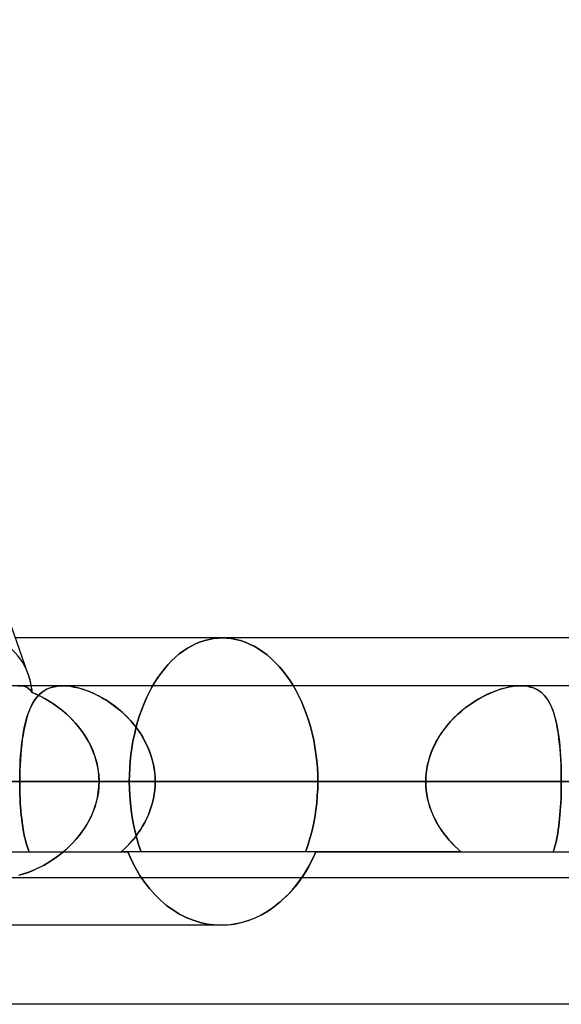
# Model space of a CAD drawing. Header units: millimetres. Extents: x -185 to 185, y -54 to 130.
# Tile 28 of 76: x -31.58 to -27.99, y 23.17 to 29.7. Entities that reach past the tile are written whole.
import ezdxf

# ---------------------------------------------------------------- set-up
doc = ezdxf.new("R2010")
doc.units = ezdxf.units.MM
doc.layers.add('MAIN-1', color=7, linetype='Continuous')
doc.layers.add('MAIN-2', color=7, linetype='Continuous')

msp = doc.modelspace()

# ---------------------------------------------------------------- linework, layer by layer
at = {"layer": 'MAIN-1'}
for p, q in [((-31.5235, 25.3569), (-35.542, 36.8125)), ((-26.195, 25.6), (-31.6088, 25.6)), ((96.053, 25.2825), (-96.053, 25.2825)), ((-31.2958, 25.2825), (-31.2956, 25.2825)), ((-31.2956, 25.2825), (-31.2953, 25.2825)), ((-31.2953, 25.2825), (-31.295, 25.2825)), ((-31.295, 25.2825), (-31.2948, 25.2825)), ((-31.2948, 25.2825), (-31.2945, 25.2825)), ((-31.2945, 25.2825), (-31.2943, 25.2825)), ((96.649, 24.6475), (-96.649, 24.6475)), ((-96.053, 24.0125), (96.053, 24.0125)), ((-29.7728, 23.9286), (-29.7392, 23.9692)), ((-29.7392, 23.9692), (-29.7078, 24.0126)), ((-29.8471, 23.8543), (-29.8088, 23.8901)), ((-29.8088, 23.8901), (-29.7728, 23.9286)), ((-29.8874, 23.8214), (-29.8471, 23.8543)), ((-30.0174, 23.7443), (-29.9728, 23.7661)), ((-29.9728, 23.7661), (-29.9293, 23.7919)), ((-29.9293, 23.7919), (-29.8874, 23.8214)), ((-30.2452, 23.695), (-32.284, 23.695)), ((-30.2451, 23.695), (-30.2002, 23.697)), ((-30.2002, 23.697), (-30.1545, 23.7028)), ((-30.1545, 23.7028), (-30.1086, 23.7127)), ((-30.1086, 23.7127), (-30.0628, 23.7265)), ((-30.0628, 23.7265), (-30.0174, 23.7443)), ((45.72, 23.1713), (-45.72, 23.1713))]:
    msp.add_line(p, q, dxfattribs=at)
msp.add_ellipse((-32.284, 24.6475), major_axis=(-0.6307, -0.8897), ratio=0.539402, start_param=2.665775, end_param=2.772741, dxfattribs=at)
at = {"layer": 'MAIN-2'}
for p, q in [((-30.3522, 25.5831), (-30.323, 25.5905)), ((-30.323, 25.5905), (-30.3522, 25.5831)), ((-30.323, 25.5905), (-30.2938, 25.5958)), ((-30.2938, 25.5958), (-30.323, 25.5905)), ((-30.2938, 25.5958), (-30.2648, 25.5989)), ((-30.2648, 25.5989), (-30.2938, 25.5958)), ((-30.2648, 25.5989), (-30.2361, 25.6)), ((-30.2361, 25.6), (-30.2648, 25.5989)), ((-30.2361, 25.6), (-30.2065, 25.5989)), ((-30.2065, 25.5989), (-30.2361, 25.6)), ((-30.2065, 25.5989), (-30.1765, 25.5955)), ((-30.1765, 25.5955), (-30.2065, 25.5989)), ((-30.1765, 25.5955), (-30.1462, 25.5899)), ((-30.1462, 25.5899), (-30.1765, 25.5955)), ((-30.1462, 25.5899), (-30.1158, 25.582)), ((-30.1158, 25.582), (-30.1462, 25.5899)), ((-30.4946, 25.5138), (-30.467, 25.532)), ((-30.467, 25.532), (-30.4946, 25.5138)), ((-30.467, 25.532), (-30.4389, 25.548)), ((-30.4389, 25.548), (-30.467, 25.532)), ((-30.4389, 25.548), (-30.4103, 25.5618)), ((-30.4103, 25.5618), (-30.4389, 25.548)), ((-30.4103, 25.5618), (-30.3814, 25.5735)), ((-30.3814, 25.5735), (-30.4103, 25.5618)), ((-30.3814, 25.5735), (-30.3522, 25.5831)), ((-30.3522, 25.5831), (-30.3814, 25.5735)), ((-30.1158, 25.582), (-30.0854, 25.5719)), ((-30.0854, 25.5719), (-30.1158, 25.582)), ((-30.0854, 25.5719), (-30.0552, 25.5594)), ((-30.0552, 25.5594), (-30.0854, 25.5719)), ((-30.0552, 25.5594), (-30.0253, 25.5447)), ((-30.0253, 25.5447), (-30.0552, 25.5594)), ((-30.0253, 25.5447), (-29.9959, 25.5277)), ((-29.9959, 25.5277), (-30.0253, 25.5447)), ((-29.9959, 25.5277), (-29.9671, 25.5083)), ((-29.9671, 25.5083), (-29.9959, 25.5277)), ((-30.5728, 25.4474), (-30.5476, 25.4714)), ((-30.5476, 25.4714), (-30.5728, 25.4474)), ((-30.5476, 25.4714), (-30.5215, 25.4936)), ((-30.5215, 25.4936), (-30.5476, 25.4714)), ((-30.5215, 25.4936), (-30.4946, 25.5138)), ((-30.4946, 25.5138), (-30.5215, 25.4936)), ((-29.9671, 25.5083), (-29.9389, 25.4869)), ((-29.9389, 25.4869), (-29.9671, 25.5083)), ((-29.9389, 25.4869), (-29.9116, 25.4634)), ((-29.9116, 25.4634), (-29.9389, 25.4869)), ((-29.9116, 25.4634), (-29.8851, 25.438)), ((-29.8851, 25.438), (-29.9116, 25.4634)), ((-30.6428, 25.3663), (-30.6205, 25.3948)), ((-30.6205, 25.3948), (-30.6428, 25.3663)), ((-30.6205, 25.3948), (-30.5972, 25.4219)), ((-30.5972, 25.4219), (-30.6205, 25.3948)), ((-30.5972, 25.4219), (-30.5728, 25.4474)), ((-30.5728, 25.4474), (-30.5972, 25.4219)), ((-29.8851, 25.438), (-29.8596, 25.411)), ((-29.8596, 25.411), (-29.8851, 25.438)), ((-29.8596, 25.411), (-29.8353, 25.3825)), ((-29.8353, 25.3825), (-29.8596, 25.411)), ((-30.6838, 25.3058), (-30.6639, 25.3367)), ((-30.6639, 25.3367), (-30.6838, 25.3058)), ((-30.6639, 25.3367), (-30.6428, 25.3663)), ((-30.6428, 25.3663), (-30.6639, 25.3367)), ((-29.8353, 25.3825), (-29.8121, 25.3525)), ((-29.8121, 25.3525), (-29.8353, 25.3825)), ((-29.8121, 25.3525), (-29.7902, 25.3214)), ((-29.7902, 25.3214), (-29.8121, 25.3525)), ((-31.5749, 25.2825), (-31.5901, 25.2814)), ((-31.5901, 25.2814), (-31.5749, 25.2825)), ((-31.5596, 25.2812), (-31.5749, 25.2825)), ((-31.5749, 25.2825), (-31.5594, 25.2812)), ((-31.5453, 25.2774), (-31.5596, 25.2812)), ((-31.5594, 25.2812), (-31.545, 25.2773)), ((-31.5319, 25.2711), (-31.5453, 25.2774)), ((-31.545, 25.2773), (-31.5315, 25.2709)), ((-31.5193, 25.2625), (-31.5319, 25.2711)), ((-31.5315, 25.2709), (-31.5191, 25.2623)), ((-31.5076, 25.2517), (-31.5193, 25.2625)), ((-31.5191, 25.2623), (-31.5075, 25.2515)), ((-31.4003, 25.2598), (-31.4175, 25.2501)), ((-31.4162, 25.2509), (-31.3993, 25.2603)), ((-31.3818, 25.2678), (-31.4003, 25.2598)), ((-31.3993, 25.2603), (-31.3811, 25.2681)), ((-31.3618, 25.2742), (-31.3818, 25.2678)), ((-31.3811, 25.2681), (-31.3616, 25.2743)), ((-31.3405, 25.2788), (-31.3618, 25.2742)), ((-31.3616, 25.2743), (-31.3408, 25.2788)), ((-31.3408, 25.2788), (-31.3189, 25.2815)), ((-31.3179, 25.2816), (-31.3405, 25.2788)), ((-31.3189, 25.2815), (-31.2958, 25.2825)), ((-31.2943, 25.2825), (-31.3179, 25.2816)), ((-31.2687, 25.2815), (-31.2943, 25.2825)), ((-31.2943, 25.2825), (-31.2701, 25.2816)), ((-31.2701, 25.2816), (-31.2447, 25.279)), ((-31.2419, 25.2786), (-31.2687, 25.2815)), ((-31.2447, 25.279), (-31.2183, 25.2745)), ((-31.2141, 25.2736), (-31.2419, 25.2786)), ((-31.2183, 25.2745), (-31.1912, 25.2683)), ((-31.1853, 25.2667), (-31.2141, 25.2736)), ((-31.1912, 25.2683), (-31.1636, 25.2603)), ((-31.1562, 25.2579), (-31.1853, 25.2667)), ((-31.1636, 25.2603), (-31.1358, 25.2508)), ((-31.1267, 25.2474), (-31.1562, 25.2579)), ((-30.7212, 25.2388), (-30.7029, 25.2732)), ((-30.7029, 25.2732), (-30.7212, 25.2388)), ((-30.7029, 25.2732), (-30.6838, 25.3058)), ((-30.6838, 25.3058), (-30.7029, 25.2732)), ((-29.7902, 25.3214), (-29.7693, 25.2886)), ((-29.7693, 25.2886), (-29.7902, 25.3214)), ((-29.7693, 25.2886), (-29.7493, 25.2539)), ((-29.7493, 25.2539), (-29.7693, 25.2886)), ((-28.3911, 25.2598), (-28.4197, 25.2501)), ((-28.4105, 25.2534), (-28.3835, 25.2621)), ((-28.3629, 25.2678), (-28.3911, 25.2598)), ((-28.3835, 25.2621), (-28.3568, 25.2693)), ((-28.3351, 25.2742), (-28.3629, 25.2678)), ((-28.3568, 25.2693), (-28.3306, 25.2751)), ((-28.308, 25.2788), (-28.3351, 25.2742)), ((-28.3306, 25.2751), (-28.3052, 25.2792)), ((-28.282, 25.2816), (-28.308, 25.2788)), ((-28.3052, 25.2792), (-28.2807, 25.2817)), ((-28.2572, 25.2825), (-28.282, 25.2816)), ((-28.2807, 25.2817), (-28.2572, 25.2825)), ((-28.2572, 25.2825), (-28.2341, 25.2816)), ((-28.2329, 25.2815), (-28.2572, 25.2825)), ((-28.2341, 25.2816), (-28.2121, 25.279)), ((-28.2098, 25.2786), (-28.2329, 25.2815)), ((-28.2121, 25.279), (-28.1912, 25.2745)), ((-28.1881, 25.2736), (-28.2098, 25.2786)), ((-28.1912, 25.2745), (-28.1718, 25.2683)), ((-28.1678, 25.2667), (-28.1881, 25.2736)), ((-28.1718, 25.2683), (-28.1538, 25.2603)), ((-28.1491, 25.2579), (-28.1678, 25.2667)), ((-28.1538, 25.2603), (-28.1371, 25.2508)), ((-28.132, 25.2474), (-28.1491, 25.2579)), ((-31.4967, 25.2386), (-31.5076, 25.2517)), ((-31.5075, 25.2515), (-31.4967, 25.2386)), ((-31.4678, 25.2259), (-31.4967, 25.2386)), ((-31.4967, 25.2386), (-31.4629, 25.2236)), ((-31.4747, 25.1959), (-31.4866, 25.1785)), ((-31.4838, 25.1828), (-31.4723, 25.1991)), ((-31.462, 25.2117), (-31.4747, 25.1959)), ((-31.4723, 25.1991), (-31.4599, 25.2141)), ((-31.4391, 25.2118), (-31.4678, 25.2259)), ((-31.4629, 25.2236), (-31.4292, 25.2066)), ((-31.4483, 25.226), (-31.462, 25.2117)), ((-31.4599, 25.2141), (-31.4464, 25.2278)), ((-31.4335, 25.2388), (-31.4483, 25.226)), ((-31.4464, 25.2278), (-31.4319, 25.2401)), ((-31.4106, 25.1963), (-31.4391, 25.2118)), ((-31.4175, 25.2501), (-31.4335, 25.2388)), ((-31.4319, 25.2401), (-31.4162, 25.2509)), ((-31.4292, 25.2066), (-31.3957, 25.1876)), ((-31.3824, 25.1795), (-31.4106, 25.1963)), ((-31.1358, 25.2508), (-31.1077, 25.2396)), ((-31.0971, 25.2351), (-31.1267, 25.2474)), ((-31.1077, 25.2396), (-31.0795, 25.2269)), ((-31.0676, 25.2211), (-31.0971, 25.2351)), ((-31.0795, 25.2269), (-31.0514, 25.2128)), ((-31.0382, 25.2056), (-31.0676, 25.2211)), ((-31.0514, 25.2128), (-31.0235, 25.1971)), ((-31.0091, 25.1884), (-31.0382, 25.2056)), ((-31.0235, 25.1971), (-30.9959, 25.1801)), ((-30.7551, 25.165), (-30.7387, 25.2027)), ((-30.7387, 25.2027), (-30.7551, 25.165)), ((-30.7387, 25.2027), (-30.7212, 25.2388)), ((-30.7212, 25.2388), (-30.7387, 25.2027)), ((-29.7493, 25.2539), (-29.7301, 25.2174)), ((-29.7301, 25.2174), (-29.7493, 25.2539)), ((-29.7301, 25.2174), (-29.712, 25.1792)), ((-29.712, 25.1792), (-29.7301, 25.2174)), ((-28.535, 25.1959), (-28.5638, 25.1785)), ((-28.5459, 25.1895), (-28.5191, 25.2048)), ((-28.5062, 25.2117), (-28.535, 25.1959)), ((-28.5191, 25.2048), (-28.4921, 25.2189)), ((-28.4773, 25.226), (-28.5062, 25.2117)), ((-28.4921, 25.2189), (-28.4649, 25.2317)), ((-28.4485, 25.2388), (-28.4773, 25.226)), ((-28.4649, 25.2317), (-28.4376, 25.2432)), ((-28.4197, 25.2501), (-28.4485, 25.2388)), ((-28.4376, 25.2432), (-28.4105, 25.2534)), ((-28.1371, 25.2508), (-28.1217, 25.2396)), ((-28.1162, 25.2351), (-28.132, 25.2474)), ((-28.1217, 25.2396), (-28.1075, 25.2269)), ((-28.1018, 25.2211), (-28.1162, 25.2351)), ((-28.1075, 25.2269), (-28.0945, 25.2128)), ((-28.0887, 25.2056), (-28.1018, 25.2211)), ((-28.0945, 25.2128), (-28.0825, 25.1971)), ((-28.0767, 25.1884), (-28.0887, 25.2056)), ((-28.0825, 25.1971), (-28.0716, 25.1801)), ((-31.5077, 25.1392), (-31.517, 25.1173)), ((-31.5137, 25.1254), (-31.5045, 25.1459)), ((-31.4975, 25.1596), (-31.5077, 25.1392)), ((-31.5045, 25.1459), (-31.4945, 25.1651)), ((-31.4866, 25.1785), (-31.4975, 25.1596)), ((-31.4945, 25.1651), (-31.4838, 25.1828)), ((-31.3957, 25.1876), (-31.3623, 25.1666)), ((-31.3546, 25.1613), (-31.3824, 25.1795)), ((-31.3623, 25.1666), (-31.3295, 25.1435)), ((-31.3273, 25.1418), (-31.3546, 25.1613)), ((-31.3295, 25.1435), (-31.2974, 25.1184)), ((-31.3006, 25.121), (-31.3273, 25.1418)), ((-30.9803, 25.1697), (-31.0091, 25.1884)), ((-30.9959, 25.1801), (-30.9688, 25.1617)), ((-30.9518, 25.1493), (-30.9803, 25.1697)), ((-30.9688, 25.1617), (-30.9422, 25.1419)), ((-30.924, 25.1273), (-30.9518, 25.1493)), ((-30.9422, 25.1419), (-30.9164, 25.1209)), ((-30.7706, 25.126), (-30.7551, 25.165)), ((-30.7551, 25.165), (-30.7706, 25.126)), ((-29.712, 25.1792), (-29.6949, 25.1394)), ((-29.6949, 25.1394), (-29.712, 25.1792)), ((-29.6949, 25.1394), (-29.6791, 25.0983)), ((-29.6791, 25.0983), (-29.6949, 25.1394)), ((-28.6504, 25.1151), (-28.6249, 25.1356)), ((-28.6202, 25.1392), (-28.6476, 25.1173)), ((-28.6249, 25.1356), (-28.5989, 25.1549)), ((-28.5922, 25.1596), (-28.6202, 25.1392)), ((-28.5989, 25.1549), (-28.5726, 25.1728)), ((-28.5638, 25.1785), (-28.5922, 25.1596)), ((-28.5726, 25.1728), (-28.5459, 25.1895)), ((-28.0657, 25.1697), (-28.0767, 25.1884)), ((-28.0716, 25.1801), (-28.0616, 25.1617)), ((-28.0557, 25.1493), (-28.0657, 25.1697)), ((-28.0616, 25.1617), (-28.0524, 25.1419)), ((-28.0465, 25.1273), (-28.0557, 25.1493)), ((-28.0524, 25.1419), (-28.0441, 25.1209)), ((-31.5335, 25.0693), (-31.5407, 25.0433)), ((-31.5373, 25.0559), (-31.5301, 25.0804)), ((-31.5256, 25.094), (-31.5335, 25.0693)), ((-31.5301, 25.0804), (-31.5222, 25.1036)), ((-31.517, 25.1173), (-31.5256, 25.094)), ((-31.5222, 25.1036), (-31.5137, 25.1254)), ((-31.2747, 25.099), (-31.3006, 25.121)), ((-31.2974, 25.1184), (-31.2662, 25.0915)), ((-31.2496, 25.0758), (-31.2747, 25.099)), ((-31.2662, 25.0915), (-31.2363, 25.0626)), ((-31.2255, 25.0513), (-31.2496, 25.0758)), ((-31.2363, 25.0626), (-31.2078, 25.0319)), ((-30.8968, 25.1037), (-30.924, 25.1273)), ((-30.9164, 25.1209), (-30.8913, 25.0987)), ((-30.8705, 25.0786), (-30.8968, 25.1037)), ((-30.8913, 25.0987), (-30.8672, 25.0752)), ((-30.8452, 25.0519), (-30.8705, 25.0786)), ((-30.8672, 25.0752), (-30.8441, 25.0506)), ((-30.7979, 25.0442), (-30.7848, 25.0857)), ((-30.7848, 25.0857), (-30.7979, 25.0442)), ((-30.7848, 25.0857), (-30.7706, 25.126)), ((-30.7706, 25.126), (-30.7848, 25.0857)), ((-29.6791, 25.0983), (-29.6646, 25.0558)), ((-29.6646, 25.0558), (-29.6791, 25.0983)), ((-28.7001, 25.0693), (-28.7248, 25.0433)), ((-28.7224, 25.0459), (-28.6992, 25.0702)), ((-28.6743, 25.094), (-28.7001, 25.0693)), ((-28.6992, 25.0702), (-28.6752, 25.0932)), ((-28.6752, 25.0932), (-28.6504, 25.1151)), ((-28.6476, 25.1173), (-28.6743, 25.094)), ((-28.0381, 25.1037), (-28.0465, 25.1273)), ((-28.0441, 25.1209), (-28.0365, 25.0987)), ((-28.0306, 25.0786), (-28.0381, 25.1037)), ((-28.0365, 25.0987), (-28.0297, 25.0752)), ((-28.0237, 25.0519), (-28.0306, 25.0786)), ((-28.0297, 25.0752), (-28.0234, 25.0506)), ((-31.5553, 24.975), (-31.5499, 25.0031)), ((-31.5472, 25.0159), (-31.5531, 24.9873)), ((-31.5499, 25.0031), (-31.5439, 25.0301)), ((-31.5407, 25.0433), (-31.5472, 25.0159)), ((-31.5439, 25.0301), (-31.5373, 25.0559)), ((-31.2025, 25.0258), (-31.2255, 25.0513)), ((-31.2078, 25.0319), (-31.1811, 24.9994)), ((-31.1808, 24.9991), (-31.2025, 25.0258)), ((-31.1811, 24.9994), (-31.1563, 24.9654)), ((-31.1604, 24.9713), (-31.1808, 24.9991)), ((-30.8212, 25.0237), (-30.8452, 25.0519)), ((-30.8441, 25.0506), (-30.8221, 25.0248)), ((-30.8221, 25.0248), (-30.8013, 24.998)), ((-30.7986, 24.9943), (-30.8212, 25.0237)), ((-30.8199, 24.9585), (-30.8096, 25.0018)), ((-30.8096, 25.0018), (-30.8199, 24.9585)), ((-30.8096, 25.0018), (-30.7979, 25.0442)), ((-30.7979, 25.0442), (-30.8096, 25.0018)), ((-30.8013, 24.998), (-30.7818, 24.97)), ((-29.6646, 25.0558), (-29.6516, 25.0123)), ((-29.6516, 25.0123), (-29.6646, 25.0558)), ((-29.6516, 25.0123), (-29.6401, 24.9678)), ((-29.6401, 24.9678), (-29.6516, 25.0123)), ((-28.7482, 25.0159), (-28.7703, 24.9873)), ((-28.7655, 24.9939), (-28.7445, 25.0204)), ((-28.7248, 25.0433), (-28.7482, 25.0159)), ((-28.7445, 25.0204), (-28.7224, 25.0459)), ((-28.0176, 25.0237), (-28.0237, 25.0519)), ((-28.0234, 25.0506), (-28.0177, 25.0248)), ((-28.0177, 25.0248), (-28.0127, 24.998)), ((-28.012, 24.9943), (-28.0176, 25.0237)), ((-28.0127, 24.998), (-28.0081, 24.97)), ((-31.5645, 24.9156), (-31.5602, 24.9458)), ((-31.5583, 24.9576), (-31.563, 24.9266)), ((-31.5602, 24.9458), (-31.5553, 24.975)), ((-31.5531, 24.9873), (-31.5583, 24.9576)), ((-31.1415, 24.9425), (-31.1604, 24.9713)), ((-31.1563, 24.9654), (-31.1337, 24.9297)), ((-31.124, 24.9127), (-31.1415, 24.9425)), ((-30.8288, 24.9145), (-30.8199, 24.9585)), ((-30.8199, 24.9585), (-30.8288, 24.9145)), ((-30.7776, 24.9636), (-30.7986, 24.9943)), ((-30.7818, 24.97), (-30.7638, 24.9411)), ((-30.7584, 24.9318), (-30.7776, 24.9636)), ((-30.7638, 24.9411), (-30.7472, 24.9111)), ((-30.7411, 24.8988), (-30.7584, 24.9318)), ((-29.6401, 24.9678), (-29.6302, 24.9226)), ((-29.6302, 24.9226), (-29.6401, 24.9678)), ((-28.82, 24.9081), (-28.8033, 24.9377)), ((-28.7909, 24.9576), (-28.8098, 24.9266)), ((-28.8033, 24.9377), (-28.7851, 24.9663)), ((-28.7703, 24.9873), (-28.7909, 24.9576)), ((-28.7851, 24.9663), (-28.7655, 24.9939)), ((-28.0072, 24.9636), (-28.012, 24.9943)), ((-28.0081, 24.97), (-28.0041, 24.9411)), ((-28.0029, 24.9318), (-28.0072, 24.9636)), ((-28.0041, 24.9411), (-28.0005, 24.9111)), ((-27.9992, 24.8988), (-28.0029, 24.9318)), ((-31.5715, 24.8522), (-31.5683, 24.8844)), ((-31.5671, 24.8945), (-31.5707, 24.8613)), ((-31.5683, 24.8844), (-31.5645, 24.9156)), ((-31.563, 24.9266), (-31.5671, 24.8945)), ((-31.1337, 24.9297), (-31.1135, 24.8925)), ((-31.1083, 24.8819), (-31.124, 24.9127)), ((-31.1135, 24.8925), (-31.0958, 24.8539)), ((-31.0943, 24.8501), (-31.1083, 24.8819)), ((-30.8424, 24.8253), (-30.8363, 24.87)), ((-30.8363, 24.87), (-30.8424, 24.8253)), ((-30.8363, 24.87), (-30.8288, 24.9145)), ((-30.8288, 24.9145), (-30.8363, 24.87)), ((-30.7472, 24.9111), (-30.7323, 24.8802)), ((-30.7257, 24.8649), (-30.7411, 24.8988)), ((-30.7323, 24.8802), (-30.7192, 24.8485)), ((-29.6302, 24.9226), (-29.6218, 24.8769)), ((-29.6218, 24.8769), (-29.6302, 24.9226)), ((-29.6218, 24.8769), (-29.6149, 24.8308)), ((-29.6149, 24.8308), (-29.6218, 24.8769)), ((-28.8483, 24.8463), (-28.835, 24.8777)), ((-28.827, 24.8945), (-28.8422, 24.8613)), ((-28.835, 24.8777), (-28.82, 24.9081)), ((-28.8098, 24.9266), (-28.827, 24.8945)), ((-28.0005, 24.9111), (-27.9974, 24.8802)), ((-27.996, 24.8649), (-27.9992, 24.8988)), ((-27.9974, 24.8802), (-27.9947, 24.8485)), ((-31.5765, 24.7858), (-31.5743, 24.8193)), ((-31.5737, 24.8273), (-31.5761, 24.7924)), ((-31.5743, 24.8193), (-31.5715, 24.8522)), ((-31.5707, 24.8613), (-31.5737, 24.8273)), ((-31.0958, 24.8539), (-31.0811, 24.8141)), ((-31.0823, 24.8175), (-31.0943, 24.8501)), ((-31.0723, 24.7844), (-31.0823, 24.8175)), ((-31.0811, 24.8141), (-31.0695, 24.7735)), ((-30.8472, 24.7805), (-30.8424, 24.8253)), ((-30.8424, 24.8253), (-30.8472, 24.7805)), ((-30.7124, 24.8299), (-30.7257, 24.8649)), ((-30.7192, 24.8485), (-30.7079, 24.8162)), ((-30.7014, 24.7943), (-30.7124, 24.8299)), ((-30.7079, 24.8162), (-30.6985, 24.7834)), ((-29.6149, 24.8308), (-29.6096, 24.7846)), ((-29.6096, 24.7846), (-29.6149, 24.8308)), ((-28.8693, 24.7817), (-28.8598, 24.8143)), ((-28.8554, 24.8273), (-28.8664, 24.7924)), ((-28.8598, 24.8143), (-28.8483, 24.8463)), ((-28.8422, 24.8613), (-28.8554, 24.8273)), ((-27.9934, 24.8299), (-27.996, 24.8649)), ((-27.9947, 24.8485), (-27.9925, 24.8162)), ((-27.9912, 24.7943), (-27.9934, 24.8299)), ((-27.9925, 24.8162), (-27.9907, 24.7834)), ((-31.5795, 24.7174), (-31.5783, 24.7518)), ((-31.5781, 24.7567), (-31.5794, 24.7206)), ((-31.5783, 24.7518), (-31.5765, 24.7858)), ((-31.5761, 24.7924), (-31.5781, 24.7567)), ((-31.0644, 24.7507), (-31.0723, 24.7844)), ((-31.0695, 24.7735), (-31.061, 24.7321)), ((-31.0587, 24.7167), (-31.0644, 24.7507)), ((-30.8526, 24.6914), (-30.8506, 24.7358)), ((-30.8506, 24.7358), (-30.8526, 24.6914)), ((-30.8506, 24.7358), (-30.8472, 24.7805)), ((-30.8472, 24.7805), (-30.8506, 24.7358)), ((-30.6928, 24.7582), (-30.7014, 24.7943)), ((-30.6985, 24.7834), (-30.6912, 24.75)), ((-30.6866, 24.7216), (-30.6928, 24.7582)), ((-30.6912, 24.75), (-30.6859, 24.7162)), ((-29.6096, 24.7846), (-29.6058, 24.7385)), ((-29.6058, 24.7385), (-29.6096, 24.7846)), ((-29.6058, 24.7385), (-29.6035, 24.6927)), ((-29.6035, 24.6927), (-29.6058, 24.7385)), ((-28.8821, 24.7153), (-28.8767, 24.7487)), ((-28.8751, 24.7567), (-28.8814, 24.7206)), ((-28.8767, 24.7487), (-28.8693, 24.7817)), ((-28.8664, 24.7924), (-28.8751, 24.7567)), ((-27.9896, 24.7582), (-27.9912, 24.7943)), ((-27.9907, 24.7834), (-27.9893, 24.75)), ((-27.9884, 24.7216), (-27.9896, 24.7582)), ((-27.9893, 24.75), (-27.9883, 24.7162)), ((-31.5802, 24.6842), (-31.5805, 24.6475)), ((-31.5805, 24.6475), (-31.5803, 24.6826)), ((-31.5803, 24.6826), (-31.5795, 24.7174)), ((-31.5794, 24.7206), (-31.5802, 24.6842)), ((-31.061, 24.7321), (-31.0559, 24.6901)), ((-31.0553, 24.6822), (-31.0587, 24.7167)), ((-31.0559, 24.6901), (-31.0541, 24.6475)), ((-31.0541, 24.6475), (-31.0553, 24.6822)), ((-30.8533, 24.6475), (-30.8526, 24.6914)), ((-30.8526, 24.6914), (-30.8533, 24.6475)), ((-30.6828, 24.6847), (-30.6866, 24.7216)), ((-30.6859, 24.7162), (-30.6826, 24.682)), ((-30.6816, 24.6475), (-30.6828, 24.6847)), ((-30.6826, 24.682), (-30.6816, 24.6475)), ((-29.6035, 24.6927), (-29.6028, 24.6475)), ((-29.6028, 24.6475), (-29.6035, 24.6927)), ((-28.8852, 24.6842), (-28.8864, 24.6475)), ((-28.8864, 24.6475), (-28.8853, 24.6815)), ((-28.8853, 24.6815), (-28.8821, 24.7153)), ((-28.8814, 24.7206), (-28.8852, 24.6842)), ((-27.9877, 24.6847), (-27.9884, 24.7216)), ((-27.9883, 24.7162), (-27.9877, 24.682)), ((-27.9875, 24.6475), (-27.9877, 24.6847)), ((-27.9877, 24.682), (-27.9875, 24.6475)), ((-96.649, 24.6475), (96.649, 24.6475)), ((-95.8098, 24.6475), (95.8098, 24.6475)), ((32.4817, 24.6475), (-32.4817, 24.6475)), ((-28.8864, 24.6475), (-32.4817, 24.6475)), ((-32.4817, 24.6475), (-28.8864, 24.6475)), ((-32.0385, 24.6475), (32.0385, 24.6475)), ((32.0385, 24.6475), (-32.0385, 24.6475)), ((-30.8533, 24.6475), (-31.9357, 24.6475)), ((-31.9357, 24.6475), (-30.8533, 24.6475)), ((-31.5805, 24.6475), (-28.8864, 24.6475)), ((-28.8864, 24.6475), (-31.5805, 24.6475)), ((-31.5803, 24.6188), (-31.5805, 24.6475)), ((-31.5805, 24.6475), (-31.5803, 24.6189)), ((-31.5803, 24.6189), (-31.5799, 24.5906)), ((-31.5798, 24.5903), (-31.5803, 24.6188)), ((-31.0589, 24.5768), (-31.0553, 24.612)), ((-31.0553, 24.6127), (-31.0587, 24.5782)), ((-31.0541, 24.6475), (-31.0553, 24.6127)), ((-31.0553, 24.612), (-31.0541, 24.6475)), ((31.0541, 24.6475), (-31.0541, 24.6475)), ((-31.0541, 24.6475), (31.0541, 24.6475)), ((-31.0541, 24.6475), (-27.4492, 24.6475)), ((-27.4492, 24.6475), (-31.0541, 24.6475)), ((-30.8533, 24.6475), (-30.8525, 24.6006)), ((-30.8525, 24.6006), (-30.8533, 24.6475)), ((-30.6823, 24.6192), (-30.6845, 24.5912)), ((-30.6845, 24.5907), (-30.6823, 24.619)), ((-30.6823, 24.619), (-30.6816, 24.6475)), ((-30.6816, 24.6475), (-30.6823, 24.6192)), ((-27.9875, 24.6475), (-30.6816, 24.6475)), ((-30.6816, 24.6475), (-27.9875, 24.6475)), ((-30.6816, 24.6475), (-29.6028, 24.6475)), ((-29.6028, 24.6475), (-30.6816, 24.6475)), ((-29.6036, 24.6006), (-29.6028, 24.6475)), ((-29.6028, 24.6475), (-29.6036, 24.6006)), ((-28.8864, 24.6475), (-28.8857, 24.6189)), ((-28.8857, 24.6188), (-28.8864, 24.6475)), ((-28.8857, 24.6189), (-28.8834, 24.5906)), ((-28.8833, 24.5903), (-28.8857, 24.6188)), ((-27.9876, 24.6192), (-27.988, 24.5912)), ((-27.988, 24.5907), (-27.9876, 24.619)), ((-27.9875, 24.6475), (-27.9876, 24.6192)), ((-27.9876, 24.619), (-27.9875, 24.6475)), ((-31.5799, 24.5906), (-31.579, 24.5624)), ((-31.579, 24.5619), (-31.5798, 24.5903)), ((-31.579, 24.5624), (-31.5779, 24.5345)), ((-31.5778, 24.5338), (-31.579, 24.5619)), ((-31.073, 24.5078), (-31.0648, 24.5421)), ((-31.0644, 24.5441), (-31.0723, 24.5104)), ((-31.0648, 24.5421), (-31.0589, 24.5768)), ((-31.0587, 24.5782), (-31.0644, 24.5441)), ((-30.8525, 24.6006), (-30.8502, 24.5531)), ((-30.8502, 24.5531), (-30.8525, 24.6006)), ((-30.8502, 24.5531), (-30.8463, 24.5052)), ((-30.8463, 24.5052), (-30.8502, 24.5531)), ((-30.6932, 24.535), (-30.6881, 24.5627)), ((-30.6881, 24.5632), (-30.6931, 24.5355)), ((-30.6845, 24.5912), (-30.6881, 24.5632)), ((-30.6881, 24.5627), (-30.6845, 24.5907)), ((-29.6101, 24.5053), (-29.606, 24.5531)), ((-29.606, 24.5531), (-29.6101, 24.5053)), ((-29.606, 24.5531), (-29.6036, 24.6006)), ((-29.6036, 24.6006), (-29.606, 24.5531)), ((-28.8834, 24.5906), (-28.8796, 24.5624)), ((-28.8795, 24.5619), (-28.8833, 24.5903)), ((-28.8796, 24.5624), (-28.8743, 24.5345)), ((-28.8741, 24.5338), (-28.8795, 24.5619)), ((-27.9887, 24.5632), (-27.9896, 24.5355)), ((-27.9896, 24.535), (-27.9887, 24.5627)), ((-27.988, 24.5912), (-27.9887, 24.5632)), ((-27.9887, 24.5627), (-27.988, 24.5907)), ((-31.5779, 24.5345), (-31.5764, 24.5069)), ((-31.5763, 24.5059), (-31.5778, 24.5338)), ((-31.5764, 24.5069), (-31.5746, 24.4797)), ((-31.5745, 24.4786), (-31.5763, 24.5059)), ((-31.5746, 24.4797), (-31.5724, 24.4527)), ((-31.5723, 24.4517), (-31.5745, 24.4786)), ((-31.0823, 24.4772), (-31.0944, 24.4445)), ((-31.0834, 24.4741), (-31.073, 24.5078)), ((-31.0723, 24.5104), (-31.0823, 24.4772)), ((-30.8463, 24.5052), (-30.8409, 24.4573)), ((-30.8409, 24.4573), (-30.8463, 24.5052)), ((-30.7164, 24.4537), (-30.7074, 24.4804)), ((-30.7072, 24.4809), (-30.7163, 24.4541)), ((-30.7074, 24.4804), (-30.6996, 24.5075)), ((-30.6995, 24.5081), (-30.7072, 24.4809)), ((-30.6996, 24.5075), (-30.6932, 24.535)), ((-30.6931, 24.5355), (-30.6995, 24.5081)), ((-29.6158, 24.4574), (-29.6101, 24.5053)), ((-29.6101, 24.5053), (-29.6158, 24.4574)), ((-28.8743, 24.5345), (-28.8676, 24.5069)), ((-28.8673, 24.5059), (-28.8741, 24.5338)), ((-28.8676, 24.5069), (-28.8594, 24.4797)), ((-28.8591, 24.4786), (-28.8673, 24.5059)), ((-28.8594, 24.4797), (-28.8499, 24.4527)), ((-28.8495, 24.4517), (-28.8591, 24.4786)), ((-27.9924, 24.4809), (-27.9942, 24.4541)), ((-27.9942, 24.4537), (-27.9924, 24.4804)), ((-27.9909, 24.5081), (-27.9924, 24.4809)), ((-27.9924, 24.4804), (-27.9909, 24.5075)), ((-27.9896, 24.5355), (-27.9909, 24.5081)), ((-27.9909, 24.5075), (-27.9896, 24.535)), ((-31.5724, 24.4527), (-31.5699, 24.4263)), ((-31.5698, 24.4253), (-31.5723, 24.4517)), ((-31.5699, 24.4263), (-31.5671, 24.4005)), ((-31.567, 24.3995), (-31.5698, 24.4253)), ((-31.1085, 24.4128), (-31.1243, 24.3819)), ((-31.1104, 24.4087), (-31.0959, 24.441)), ((-31.0944, 24.4445), (-31.1085, 24.4128)), ((-31.0959, 24.441), (-31.0834, 24.4741)), ((-30.8409, 24.4573), (-30.8339, 24.4096)), ((-30.834, 24.4095), (-30.8409, 24.4573)), ((-30.8252, 24.3622), (-30.834, 24.4095)), ((-30.8339, 24.4096), (-30.8252, 24.3622)), ((-30.7384, 24.4016), (-30.7268, 24.4274)), ((-30.7267, 24.4277), (-30.7383, 24.4019)), ((-30.7268, 24.4274), (-30.7164, 24.4537)), ((-30.7163, 24.4541), (-30.7267, 24.4277)), ((-29.6323, 24.3623), (-29.6231, 24.4096)), ((-29.6231, 24.4096), (-29.6323, 24.3623)), ((-29.6231, 24.4096), (-29.6158, 24.4574)), ((-29.6158, 24.4574), (-29.6231, 24.4096)), ((-28.8499, 24.4527), (-28.839, 24.4263)), ((-28.8386, 24.4253), (-28.8495, 24.4517)), ((-28.839, 24.4263), (-28.8269, 24.4005)), ((-28.8265, 24.3995), (-28.8386, 24.4253)), ((-27.9987, 24.4016), (-27.9963, 24.4274)), ((-27.9963, 24.4277), (-27.9986, 24.4019)), ((-27.9942, 24.4541), (-27.9963, 24.4277)), ((-27.9963, 24.4274), (-27.9942, 24.4537)), ((-31.5671, 24.4005), (-31.5639, 24.3753)), ((-31.5638, 24.3744), (-31.567, 24.3995)), ((-31.5639, 24.3753), (-31.5604, 24.3507)), ((-31.5603, 24.3499), (-31.5638, 24.3744)), ((-31.5604, 24.3507), (-31.5565, 24.3269)), ((-31.5564, 24.3262), (-31.5603, 24.3499)), ((-31.1644, 24.3179), (-31.1448, 24.3471)), ((-31.1417, 24.352), (-31.1607, 24.3232)), ((-31.1448, 24.3471), (-31.1268, 24.3774)), ((-31.1243, 24.3819), (-31.1417, 24.352)), ((-31.1268, 24.3774), (-31.1104, 24.4087)), ((-30.8252, 24.3622), (-30.8151, 24.3155)), ((-30.8151, 24.3155), (-30.8252, 24.3622)), ((-30.7799, 24.3279), (-30.765, 24.3518)), ((-30.7649, 24.352), (-30.7798, 24.3281)), ((-30.765, 24.3518), (-30.7512, 24.3764)), ((-30.751, 24.3766), (-30.7649, 24.352)), ((-30.7512, 24.3764), (-30.7384, 24.4016)), ((-30.7383, 24.4019), (-30.751, 24.3766)), ((-29.643, 24.3155), (-29.6323, 24.3623)), ((-29.6323, 24.3623), (-29.643, 24.3155)), ((-28.8269, 24.4005), (-28.8137, 24.3753)), ((-28.8132, 24.3744), (-28.8265, 24.3995)), ((-28.8137, 24.3753), (-28.7993, 24.3507)), ((-28.7988, 24.3499), (-28.8132, 24.3744)), ((-28.7993, 24.3507), (-28.7838, 24.3269)), ((-28.7834, 24.3262), (-28.7988, 24.3499)), ((-28.0043, 24.352), (-28.0077, 24.3281)), ((-28.0077, 24.3279), (-28.0044, 24.3518)), ((-28.0044, 24.3518), (-28.0014, 24.3764)), ((-28.0013, 24.3766), (-28.0043, 24.352)), ((-28.0014, 24.3764), (-27.9987, 24.4016)), ((-27.9986, 24.4019), (-28.0013, 24.3766)), ((-31.5565, 24.3269), (-31.5523, 24.3037)), ((-31.5522, 24.3032), (-31.5564, 24.3262)), ((-31.5523, 24.3037), (-31.5476, 24.2813)), ((-31.5476, 24.2809), (-31.5522, 24.3032)), ((-31.5476, 24.2813), (-31.5426, 24.2596)), ((-31.5426, 24.2593), (-31.5476, 24.2809)), ((-31.208, 24.263), (-31.1855, 24.2899)), ((-31.1812, 24.2954), (-31.203, 24.2687)), ((-31.1855, 24.2899), (-31.1644, 24.3179)), ((-31.1607, 24.3232), (-31.1812, 24.2954)), ((-30.8125, 24.2822), (-30.8302, 24.2603)), ((-30.8301, 24.2604), (-30.8125, 24.2822)), ((-30.8151, 24.3155), (-30.8033, 24.2696)), ((-30.8033, 24.2696), (-30.8151, 24.3155)), ((-30.7957, 24.3048), (-30.8125, 24.2822)), ((-30.8125, 24.2822), (-30.7957, 24.3047)), ((-30.7798, 24.3281), (-30.7957, 24.3048)), ((-30.7957, 24.3047), (-30.7799, 24.3279)), ((-29.6553, 24.2697), (-29.643, 24.3155)), ((-29.643, 24.3155), (-29.6553, 24.2697)), ((-28.7838, 24.3269), (-28.7674, 24.3037)), ((-28.767, 24.3032), (-28.7834, 24.3262)), ((-28.7674, 24.3037), (-28.75, 24.2813)), ((-28.7497, 24.2809), (-28.767, 24.3032)), ((-28.75, 24.2813), (-28.7318, 24.2596)), ((-28.7315, 24.2593), (-28.7497, 24.2809)), ((-28.0154, 24.2822), (-28.0198, 24.2603)), ((-28.0198, 24.2604), (-28.0154, 24.2822)), ((-28.0114, 24.3048), (-28.0154, 24.2822)), ((-28.0154, 24.2822), (-28.0113, 24.3047)), ((-28.0077, 24.3281), (-28.0114, 24.3048)), ((-28.0113, 24.3047), (-28.0077, 24.3279)), ((-31.5426, 24.2596), (-31.5372, 24.2387)), ((-31.5372, 24.2386), (-31.5426, 24.2593)), ((-31.5372, 24.2387), (-31.5313, 24.2187)), ((-31.5313, 24.2186), (-31.5372, 24.2386)), ((-31.5313, 24.2187), (-31.5251, 24.1995)), ((-31.5251, 24.1995), (-31.5313, 24.2186)), ((-31.2501, 24.2187), (-31.2753, 24.1954)), ((-31.2563, 24.2128), (-31.2316, 24.2372)), ((-31.226, 24.2431), (-31.2501, 24.2187)), ((-31.2316, 24.2372), (-31.208, 24.263)), ((-31.203, 24.2687), (-31.226, 24.2431)), ((-30.8679, 24.219), (-30.8877, 24.1997)), ((-30.8876, 24.1998), (-30.8677, 24.2192)), ((-30.8487, 24.2392), (-30.8679, 24.219)), ((-30.8677, 24.2192), (-30.8485, 24.2395)), ((-30.8302, 24.2603), (-30.8487, 24.2392)), ((-30.8485, 24.2395), (-30.8301, 24.2604)), ((-30.8033, 24.2696), (-30.7899, 24.2249)), ((-30.7899, 24.2249), (-30.8033, 24.2696)), ((-30.7899, 24.2249), (-30.7751, 24.1813)), ((-30.7751, 24.1813), (-30.7899, 24.2249)), ((-29.6848, 24.1813), (-29.6693, 24.2249)), ((-29.6693, 24.2249), (-29.6848, 24.1813)), ((-29.6693, 24.2249), (-29.6553, 24.2697)), ((-29.6553, 24.2697), (-29.6693, 24.2249)), ((-28.7318, 24.2596), (-28.7127, 24.2387)), ((-28.7126, 24.2386), (-28.7315, 24.2593)), ((-28.7127, 24.2387), (-28.693, 24.2187)), ((-28.693, 24.2186), (-28.7126, 24.2386)), ((-28.693, 24.2187), (-28.6727, 24.1995)), ((-28.6727, 24.1995), (-28.693, 24.2186)), ((-28.0299, 24.219), (-28.0355, 24.1997)), ((-28.0354, 24.1998), (-28.0298, 24.2192)), ((-28.0247, 24.2392), (-28.0299, 24.219)), ((-28.0298, 24.2192), (-28.0246, 24.2395)), ((-28.0198, 24.2603), (-28.0247, 24.2392)), ((-28.0246, 24.2395), (-28.0198, 24.2604)), ((-33.7304, 24.1812), (-30.8639, 24.1812)), ((-31.5184, 24.1812), (-31.5251, 24.1995)), ((-31.5251, 24.1995), (-31.5184, 24.1812)), ((-31.3281, 24.1526), (-31.3554, 24.1331)), ((-31.3352, 24.1473), (-31.3083, 24.1678)), ((-31.3013, 24.1734), (-31.3281, 24.1526)), ((-31.3083, 24.1678), (-31.2819, 24.1896)), ((-31.2753, 24.1954), (-31.3013, 24.1734)), ((-31.2819, 24.1896), (-31.2563, 24.2128)), ((-30.908, 24.1812), (-30.8876, 24.1998)), ((-30.8877, 24.1997), (-30.908, 24.1812)), ((-29.6157, 24.1812), (-30.908, 24.1812)), ((-28.6519, 24.1812), (-30.8639, 24.1812)), ((-30.8639, 24.1812), (-30.8392, 24.1267)), ((-30.8392, 24.1267), (-30.8639, 24.1812)), ((-29.6438, 24.1216), (-29.6294, 24.1511)), ((-29.6157, 24.1812), (-29.6396, 24.1299)), ((-29.6294, 24.1511), (-29.6157, 24.1812)), ((-29.6157, 24.1812), (29.6157, 24.1812)), ((-28.6727, 24.1995), (-28.6519, 24.1812)), ((-28.6519, 24.1812), (-28.6727, 24.1995)), ((-28.0416, 24.1812), (-28.0354, 24.1998)), ((-28.0355, 24.1997), (-28.0416, 24.1812)), ((-31.4464, 24.0795), (-31.4184, 24.0943)), ((-31.4115, 24.0982), (-31.44, 24.0827)), ((-31.4184, 24.0943), (-31.3904, 24.1106)), ((-31.3833, 24.115), (-31.4115, 24.0982)), ((-31.3904, 24.1106), (-31.3626, 24.1283)), ((-31.3554, 24.1331), (-31.3833, 24.115)), ((-31.3626, 24.1283), (-31.3352, 24.1473)), ((-30.8392, 24.1267), (-30.8124, 24.0748)), ((-30.8124, 24.0748), (-30.8392, 24.1267)), ((-29.6746, 24.0652), (-29.6588, 24.0929)), ((-29.6396, 24.1299), (-29.6656, 24.0808)), ((-29.6588, 24.0929), (-29.6438, 24.1216)), ((-31.5863, 24.0264), (-31.5587, 24.034)), ((-31.5553, 24.0351), (-31.5836, 24.0271)), ((-31.5587, 24.034), (-31.5308, 24.0432)), ((-31.5266, 24.0447), (-31.5553, 24.0351)), ((-31.5308, 24.0432), (-31.5027, 24.0539)), ((-31.4977, 24.0559), (-31.5266, 24.0447)), ((-31.5027, 24.0539), (-31.4745, 24.066)), ((-31.4688, 24.0686), (-31.4977, 24.0559)), ((-31.4745, 24.066), (-31.4464, 24.0795)), ((-31.44, 24.0827), (-31.4688, 24.0686)), ((-30.8124, 24.0748), (-30.7834, 24.0261)), ((-30.7834, 24.0261), (-30.8124, 24.0748)), ((-30.7834, 24.0261), (-30.7527, 23.9808)), ((-30.7527, 23.9808), (-30.7834, 24.0261)), ((-29.6934, 24.0344), (-29.7228, 23.9911)), ((-29.7078, 24.0126), (-29.6909, 24.0383)), ((-29.6656, 24.0808), (-29.6934, 24.0344)), ((-29.6909, 24.0383), (-29.6746, 24.0652)), ((-30.7527, 23.9808), (-30.7199, 23.9386)), ((-30.7199, 23.9386), (-30.7527, 23.9808)), ((-29.7228, 23.9911), (-29.7539, 23.9508)), ((-30.7199, 23.9386), (-30.6845, 23.8986)), ((-30.6845, 23.8986), (-30.7199, 23.9386)), ((-30.6845, 23.8986), (-30.6467, 23.8614)), ((-30.6467, 23.8614), (-30.6845, 23.8986)), ((-29.7873, 23.9125), (-29.8229, 23.8764)), ((-29.7539, 23.9508), (-29.7873, 23.9125)), ((-30.6467, 23.8614), (-30.6067, 23.8272)), ((-30.6067, 23.8272), (-30.6467, 23.8614)), ((-30.6067, 23.8272), (-30.5649, 23.7964)), ((-30.5649, 23.7964), (-30.6067, 23.8272)), ((-29.8604, 23.8429), (-29.8997, 23.8123)), ((-29.8229, 23.8764), (-29.8604, 23.8429)), ((-30.5649, 23.7964), (-30.5214, 23.7694)), ((-30.5214, 23.7694), (-30.5649, 23.7964)), ((-30.5214, 23.7694), (-30.4765, 23.7466)), ((-30.4765, 23.7466), (-30.5214, 23.7694)), ((-29.9827, 23.7609), (-30.0258, 23.7407)), ((-29.9406, 23.7848), (-29.9827, 23.7609)), ((-29.8997, 23.8123), (-29.9406, 23.7848)), ((-30.4765, 23.7466), (-30.4307, 23.7279)), ((-30.4307, 23.7279), (-30.4765, 23.7466)), ((-30.4307, 23.7279), (-30.3842, 23.7135)), ((-30.3842, 23.7135), (-30.4307, 23.7279)), ((-30.3842, 23.7135), (-30.3376, 23.7032)), ((-30.3376, 23.7032), (-30.3842, 23.7135)), ((-30.3376, 23.7032), (-30.2911, 23.697)), ((-30.2911, 23.697), (-30.3376, 23.7032)), ((-30.2911, 23.697), (-30.2451, 23.695)), ((-30.2451, 23.695), (-30.2911, 23.697)), ((-30.2019, 23.6968), (-30.2451, 23.695)), ((-30.158, 23.7023), (-30.2019, 23.6968)), ((-30.1138, 23.7114), (-30.158, 23.7023)), ((-30.0696, 23.7242), (-30.1138, 23.7114)), ((-30.0258, 23.7407), (-30.0696, 23.7242))]:
    msp.add_line(p, q, dxfattribs=at)
for start_param, end_param in [(2.772741, 3.506668), (2.772741, 3.506668), (2.605581, 2.772741), (2.605581, 2.665775)]:
    msp.add_ellipse((-32.284, 24.6475), major_axis=(-0.6307, -0.8897), ratio=0.539402, start_param=start_param, end_param=end_param, dxfattribs=at)

doc.saveas('drawing.dxf')
